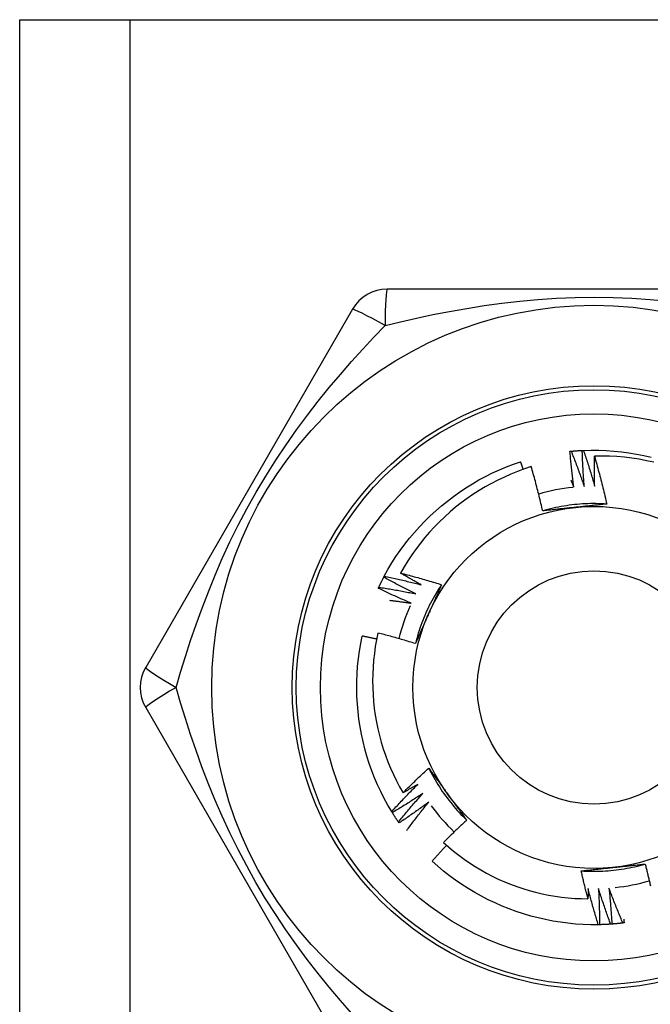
# Model space of a CAD drawing. Header units: inches. Extents: x 4.1 to 95.3, y 5.8 to 50.1.
# Tile 53 of 76: x 22.212 to 22.52, y 36.481 to 36.963. Entities that reach past the tile are written whole.
import ezdxf

# ---------------------------------------------------------------- set-up
doc = ezdxf.new("R2010")
doc.units = ezdxf.units.IN
doc.header["$MEASUREMENT"] = 0
doc.layers.add('Visible Edges(ANSI)', color=7, linetype='Continuous', lineweight=25)
doc.layers.add('Visible Tangent Edges(ANSI)', color=7, linetype='Continuous', lineweight=25)

msp = doc.modelspace()

# ---------------------------------------------------------------- linework, layer by layer
at = {"layer": 'Visible Edges(ANSI)'}
for p, q in [((22.21153, 36.96307), (22.26538, 36.96307)), ((22.21153, 19.57724), (22.21153, 36.96307)), ((22.26538, 36.96307), (22.71968, 36.96307)), ((22.59368, 36.83118), (22.39138, 36.83118)), ((22.37433, 36.82134), (22.27318, 36.64614)), ((22.38966, 36.69022), (22.38994, 36.69075)), ((22.27318, 36.62646), (22.37433, 36.45126)), ((22.39387, 36.57502), (22.39355, 36.57554)), ((22.39718, 36.56999), (22.39684, 36.57048)), ((22.49526, 36.52019), (22.49465, 36.52018))]:
    msp.add_line(p, q, dxfattribs=at)
at = {"layer": 'Visible Edges(ANSI)', "flags": 128}
for points in [[(22.48077, 36.75184), (22.4808, 36.75185), (22.48082, 36.75185), (22.48085, 36.75185), (22.48087, 36.75185), (22.4809, 36.75186), (22.48092, 36.75186), (22.48095, 36.75186), (22.48097, 36.75186), (22.481, 36.75187), (22.48102, 36.75187), (22.48105, 36.75187), (22.48107, 36.75187), (22.4811, 36.75188), (22.48112, 36.75188), (22.48115, 36.75188), (22.48117, 36.75188), (22.4812, 36.75189), (22.48122, 36.75189), (22.48125, 36.75189), (22.48127, 36.75189), (22.4813, 36.7519), (22.48132, 36.7519), (22.48135, 36.7519), (22.48137, 36.7519)], [(22.48267, 36.73423), (22.48258, 36.73496), (22.48248, 36.73569), (22.48239, 36.73643), (22.4823, 36.73716), (22.48221, 36.73789), (22.48212, 36.73862), (22.48203, 36.73936), (22.48195, 36.74009), (22.48186, 36.74082), (22.48178, 36.74156), (22.4817, 36.74229), (22.48162, 36.74302), (22.48154, 36.74376), (22.48146, 36.74449), (22.48139, 36.74523), (22.48131, 36.74596), (22.48124, 36.74669), (22.48117, 36.74743), (22.4811, 36.74816), (22.48103, 36.7489), (22.48097, 36.74964), (22.4809, 36.75037), (22.48084, 36.75111), (22.48077, 36.75184)], [(22.48137, 36.7519), (22.4816, 36.75192), (22.48182, 36.75195), (22.48205, 36.75197), (22.48227, 36.75199), (22.4825, 36.75201), (22.48273, 36.75202), (22.48295, 36.75204), (22.48318, 36.75206), (22.4834, 36.75208), (22.48363, 36.7521), (22.48385, 36.75211), (22.48408, 36.75213), (22.4843, 36.75215), (22.48453, 36.75216), (22.48475, 36.75218), (22.48498, 36.75219), (22.48521, 36.75221), (22.48543, 36.75222), (22.48566, 36.75223), (22.48588, 36.75225), (22.48611, 36.75226), (22.48633, 36.75227), (22.48656, 36.75228), (22.48679, 36.75229)], [(22.48137, 36.7519), (22.48166, 36.75119), (22.48194, 36.75047), (22.48222, 36.74976), (22.4825, 36.74904), (22.48277, 36.74833), (22.48305, 36.74761), (22.48332, 36.74689), (22.48359, 36.74617), (22.48387, 36.74546), (22.48414, 36.74474), (22.4844, 36.74402), (22.48467, 36.7433), (22.48494, 36.74258), (22.4852, 36.74185), (22.48547, 36.74113), (22.48573, 36.74041), (22.48599, 36.73969), (22.48625, 36.73896), (22.4865, 36.73824), (22.48676, 36.73751), (22.48701, 36.73679), (22.48727, 36.73606), (22.48752, 36.73534), (22.48777, 36.73461)], [(22.48679, 36.7523), (22.48681, 36.7523), (22.48684, 36.7523), (22.48686, 36.7523), (22.48689, 36.7523), (22.48691, 36.7523), (22.48694, 36.7523), (22.48696, 36.75231), (22.48699, 36.75231), (22.48701, 36.75231), (22.48704, 36.75231), (22.48706, 36.75231), (22.48709, 36.75231), (22.48711, 36.75231), (22.48714, 36.75231), (22.48716, 36.75232), (22.48719, 36.75232), (22.48721, 36.75232), (22.48724, 36.75232), (22.48726, 36.75232), (22.48729, 36.75232), (22.48731, 36.75232), (22.48734, 36.75232), (22.48736, 36.75232), (22.48739, 36.75233)], [(22.48777, 36.73461), (22.48771, 36.73535), (22.48766, 36.73608), (22.4876, 36.73682), (22.48755, 36.73755), (22.4875, 36.73829), (22.48745, 36.73902), (22.4874, 36.73976), (22.48735, 36.7405), (22.4873, 36.74123), (22.48726, 36.74197), (22.48722, 36.74271), (22.48717, 36.74344), (22.48713, 36.74418), (22.4871, 36.74492), (22.48706, 36.74566), (22.48702, 36.74639), (22.48699, 36.74713), (22.48695, 36.74787), (22.48692, 36.74861), (22.48689, 36.74934), (22.48686, 36.75008), (22.48684, 36.75082), (22.48681, 36.75156), (22.48679, 36.7523)], [(22.48739, 36.75233), (22.49111, 36.75243), (22.49483, 36.75241), (22.49854, 36.75226), (22.50225, 36.752), (22.50595, 36.75162), (22.50963, 36.75111), (22.5133, 36.7505), (22.51694, 36.74976), (22.52056, 36.74891)], [(22.48739, 36.75233), (22.48763, 36.7516), (22.48788, 36.75087), (22.48812, 36.75014), (22.48836, 36.74941), (22.4886, 36.74868), (22.48884, 36.74795), (22.48907, 36.74722), (22.48931, 36.74649), (22.48954, 36.74576), (22.48978, 36.74503), (22.49001, 36.74429), (22.49024, 36.74356), (22.49046, 36.74283), (22.49069, 36.74209), (22.49092, 36.74136), (22.49114, 36.74062), (22.49136, 36.73989), (22.49158, 36.73915), (22.4918, 36.73841), (22.49202, 36.73768), (22.49224, 36.73694), (22.49245, 36.7362), (22.49267, 36.73546), (22.49288, 36.73472)], [(22.49288, 36.73472), (22.49286, 36.73534), (22.49285, 36.73595), (22.49283, 36.73657), (22.49282, 36.73718), (22.49281, 36.7378), (22.4928, 36.73841), (22.49279, 36.73903), (22.49278, 36.73965), (22.49277, 36.74026), (22.49276, 36.74088), (22.49276, 36.74149), (22.49275, 36.74211), (22.49275, 36.74272), (22.49274, 36.74334), (22.49274, 36.74395), (22.49274, 36.74457), (22.49274, 36.74518), (22.49274, 36.7458), (22.49274, 36.74642), (22.49275, 36.74703), (22.49275, 36.74765), (22.49276, 36.74826), (22.49276, 36.74888), (22.49277, 36.74949)], [(22.52181, 36.74648), (22.51824, 36.74726), (22.51465, 36.74793), (22.51103, 36.74848), (22.5074, 36.74892), (22.50376, 36.74924), (22.5001, 36.74944), (22.49644, 36.74953), (22.49277, 36.74949)], [(22.49277, 36.74949), (22.49305, 36.74853), (22.49332, 36.74756), (22.4936, 36.74659), (22.49387, 36.74562), (22.49414, 36.74464), (22.4944, 36.74367), (22.49466, 36.7427), (22.49493, 36.74172), (22.49518, 36.74075), (22.49544, 36.73977), (22.49569, 36.7388), (22.49595, 36.73782), (22.49619, 36.73685), (22.49644, 36.73587), (22.49668, 36.73489), (22.49693, 36.73391), (22.49716, 36.73293), (22.4974, 36.73195), (22.49763, 36.73097), (22.49787, 36.72999), (22.49809, 36.729), (22.49832, 36.72802), (22.49854, 36.72704), (22.49876, 36.72605)], [(22.38994, 36.69075), (22.39174, 36.69401), (22.39365, 36.6972), (22.39565, 36.70033), (22.39776, 36.70339), (22.39997, 36.70638), (22.40227, 36.7093), (22.40467, 36.71214), (22.40715, 36.71491), (22.40972, 36.7176), (22.41237, 36.72021), (22.4151, 36.72273), (22.41792, 36.72517), (22.4208, 36.72751), (22.42376, 36.72977), (22.42678, 36.73193), (22.42988, 36.73399), (22.43303, 36.73596), (22.43625, 36.73783), (22.43952, 36.73959), (22.44285, 36.74124), (22.44623, 36.74279), (22.44966, 36.74423), (22.45313, 36.74555), (22.45665, 36.74676)], [(22.45791, 36.74303), (22.45786, 36.74319), (22.45781, 36.74334), (22.45776, 36.7435), (22.45771, 36.74366), (22.45765, 36.74381), (22.4576, 36.74397), (22.45755, 36.74412), (22.4575, 36.74428), (22.45744, 36.74443), (22.45739, 36.74459), (22.45734, 36.74474), (22.45729, 36.7449), (22.45723, 36.74505), (22.45718, 36.74521), (22.45713, 36.74536), (22.45708, 36.74552), (22.45702, 36.74567), (22.45697, 36.74583), (22.45692, 36.74598), (22.45686, 36.74614), (22.45681, 36.74629), (22.45676, 36.74645), (22.45671, 36.7466), (22.45665, 36.74676)], [(22.46182, 36.74434), (22.45848, 36.74323), (22.45517, 36.74202), (22.4519, 36.7407), (22.44867, 36.73928), (22.44549, 36.73775), (22.44236, 36.73614), (22.43929, 36.73442), (22.43628, 36.73261), (22.43333, 36.73071), (22.43043, 36.72871), (22.42761, 36.72663), (22.42485, 36.72445), (22.42215, 36.72219), (22.41953, 36.71984), (22.41698, 36.7174), (22.41451, 36.71489), (22.41212, 36.7123), (22.40982, 36.70963), (22.4076, 36.7069), (22.40548, 36.7041), (22.40344, 36.70124), (22.4015, 36.69831), (22.39965, 36.69532), (22.3979, 36.69228)], [(22.46745, 36.7227), (22.46724, 36.72361), (22.46703, 36.72452), (22.46681, 36.72543), (22.4666, 36.72633), (22.46638, 36.72724), (22.46616, 36.72815), (22.46594, 36.72905), (22.46571, 36.72995), (22.46549, 36.73086), (22.46526, 36.73176), (22.46503, 36.73266), (22.46479, 36.73357), (22.46456, 36.73447), (22.46432, 36.73537), (22.46408, 36.73627), (22.46384, 36.73717), (22.46359, 36.73807), (22.46335, 36.73896), (22.4631, 36.73986), (22.46284, 36.74076), (22.46259, 36.74166), (22.46233, 36.74255), (22.46208, 36.74345), (22.46182, 36.74434)], [(22.48124, 36.73774), (22.4813, 36.7376), (22.48136, 36.73745), (22.48142, 36.73731), (22.48148, 36.73716), (22.48154, 36.73701), (22.4816, 36.73687), (22.48166, 36.73672), (22.48172, 36.73657), (22.48178, 36.73643), (22.48184, 36.73628), (22.4819, 36.73614), (22.48196, 36.73599), (22.48202, 36.73584), (22.48208, 36.7357), (22.48214, 36.73555), (22.4822, 36.7354), (22.48226, 36.73526), (22.48232, 36.73511), (22.48238, 36.73496), (22.48244, 36.73482), (22.4825, 36.73467), (22.48256, 36.73452), (22.48262, 36.73438), (22.48267, 36.73423)], [(22.49876, 36.72605), (22.49745, 36.72613), (22.49613, 36.72619), (22.49481, 36.72623), (22.49349, 36.72626), (22.49217, 36.72626), (22.49085, 36.72624), (22.48954, 36.72621), (22.48822, 36.72615), (22.4869, 36.72608), (22.48558, 36.72599), (22.48427, 36.72588), (22.48296, 36.72575), (22.48165, 36.7256), (22.48034, 36.72543), (22.47903, 36.72524), (22.47773, 36.72503), (22.47643, 36.72481), (22.47513, 36.72456), (22.47384, 36.7243), (22.47255, 36.72402), (22.47127, 36.72372), (22.46999, 36.7234), (22.46872, 36.72306), (22.46745, 36.7227)], [(22.49876, 36.72605), (22.49812, 36.72598), (22.49748, 36.72591), (22.49684, 36.72584), (22.4962, 36.72577), (22.49555, 36.7257), (22.49491, 36.72563), (22.49427, 36.72556), (22.49363, 36.72549), (22.49298, 36.72542), (22.49234, 36.72535), (22.49169, 36.72529), (22.49105, 36.72522), (22.4904, 36.72515), (22.48976, 36.72508), (22.48911, 36.72501), (22.48846, 36.72494), (22.48782, 36.72487), (22.48717, 36.72481), (22.48652, 36.72474), (22.48587, 36.72467), (22.48522, 36.7246), (22.48457, 36.72453), (22.48392, 36.72446), (22.48327, 36.7244)], [(22.48327, 36.7244), (22.4826, 36.72433), (22.48194, 36.72426), (22.48128, 36.72419), (22.48061, 36.72412), (22.47995, 36.72405), (22.47929, 36.72398), (22.47863, 36.72391), (22.47797, 36.72384), (22.47731, 36.72377), (22.47665, 36.7237), (22.47599, 36.72363), (22.47533, 36.72356), (22.47467, 36.72349), (22.47401, 36.72342), (22.47335, 36.72335), (22.4727, 36.72327), (22.47204, 36.7232), (22.47138, 36.72313), (22.47073, 36.72306), (22.47007, 36.72299), (22.46941, 36.72292), (22.46876, 36.72285), (22.4681, 36.72278), (22.46745, 36.7227)], [(22.3979, 36.69228), (22.39874, 36.69206), (22.39958, 36.69184), (22.40042, 36.69162), (22.40126, 36.6914), (22.4021, 36.69118), (22.40293, 36.69095), (22.40377, 36.69072), (22.40461, 36.69049), (22.40544, 36.69026), (22.40628, 36.69003), (22.40711, 36.6898), (22.40795, 36.68956), (22.40878, 36.68932), (22.40961, 36.68908), (22.41044, 36.68884), (22.41128, 36.68859), (22.41211, 36.68835), (22.41294, 36.6881), (22.41377, 36.68785), (22.4146, 36.6876), (22.41543, 36.68735), (22.41626, 36.68709), (22.41709, 36.68683), (22.41792, 36.68658)], [(22.4079, 36.68655), (22.40748, 36.68678), (22.40706, 36.68702), (22.40664, 36.68725), (22.40622, 36.68748), (22.4058, 36.68772), (22.40538, 36.68795), (22.40496, 36.68819), (22.40455, 36.68842), (22.40413, 36.68866), (22.40371, 36.6889), (22.40329, 36.68914), (22.40288, 36.68937), (22.40246, 36.68961), (22.40205, 36.68985), (22.40163, 36.69009), (22.40122, 36.69033), (22.4008, 36.69057), (22.40039, 36.69082), (22.39997, 36.69106), (22.39956, 36.6913), (22.39914, 36.69154), (22.39873, 36.69179), (22.39832, 36.69203), (22.3979, 36.69228)], [(22.38726, 36.68535), (22.38735, 36.68556), (22.38745, 36.68576), (22.38754, 36.68597), (22.38764, 36.68617), (22.38774, 36.68638), (22.38784, 36.68658), (22.38793, 36.68678), (22.38803, 36.68699), (22.38813, 36.68719), (22.38823, 36.68739), (22.38833, 36.6876), (22.38843, 36.6878), (22.38853, 36.688), (22.38863, 36.6882), (22.38873, 36.6884), (22.38884, 36.68861), (22.38894, 36.68881), (22.38904, 36.68901), (22.38914, 36.68921), (22.38925, 36.68941), (22.38935, 36.68961), (22.38946, 36.68981), (22.38956, 36.69001), (22.38967, 36.69021)], [(22.4054, 36.68209), (22.40474, 36.68241), (22.40408, 36.68274), (22.40341, 36.68306), (22.40275, 36.68339), (22.40209, 36.68372), (22.40143, 36.68405), (22.40077, 36.68438), (22.40011, 36.68471), (22.39946, 36.68505), (22.3988, 36.68538), (22.39814, 36.68572), (22.39749, 36.68606), (22.39683, 36.6864), (22.39618, 36.68674), (22.39552, 36.68708), (22.39487, 36.68742), (22.39421, 36.68777), (22.39356, 36.68811), (22.39291, 36.68846), (22.39226, 36.68881), (22.39161, 36.68916), (22.39096, 36.68951), (22.39031, 36.68986), (22.38966, 36.69022)], [(22.38994, 36.69075), (22.39069, 36.69059), (22.39145, 36.69043), (22.3922, 36.69027), (22.39295, 36.69011), (22.3937, 36.68994), (22.39445, 36.68978), (22.3952, 36.68961), (22.39595, 36.68944), (22.3967, 36.68927), (22.39744, 36.6891), (22.39819, 36.68893), (22.39894, 36.68876), (22.39969, 36.68858), (22.40044, 36.6884), (22.40118, 36.68822), (22.40193, 36.68804), (22.40268, 36.68786), (22.40342, 36.68768), (22.40417, 36.68749), (22.40492, 36.68731), (22.40566, 36.68712), (22.40641, 36.68693), (22.40715, 36.68674), (22.4079, 36.68655)], [(22.41792, 36.68658), (22.41719, 36.68548), (22.41648, 36.68436), (22.41578, 36.68324), (22.4151, 36.68211), (22.41444, 36.68097), (22.4138, 36.67982), (22.41317, 36.67866), (22.41255, 36.67749), (22.41196, 36.67632), (22.41138, 36.67513), (22.41082, 36.67393), (22.41028, 36.67273), (22.40975, 36.67152), (22.40924, 36.67031), (22.40875, 36.66908), (22.40828, 36.66785), (22.40783, 36.66661), (22.40739, 36.66537), (22.40697, 36.66412), (22.40657, 36.66286), (22.40619, 36.6616), (22.40583, 36.66033), (22.40548, 36.65906), (22.40516, 36.65778)], [(22.41792, 36.68658), (22.41766, 36.68599), (22.4174, 36.68539), (22.41714, 36.6848), (22.41688, 36.68421), (22.41662, 36.68362), (22.41636, 36.68303), (22.41609, 36.68244), (22.41583, 36.68185), (22.41557, 36.68125), (22.41531, 36.68066), (22.41505, 36.68007), (22.41478, 36.67948), (22.41452, 36.67888), (22.41426, 36.67829), (22.41399, 36.6777), (22.41373, 36.6771), (22.41346, 36.67651), (22.4132, 36.67591), (22.41293, 36.67531), (22.41267, 36.67472), (22.4124, 36.67412), (22.41214, 36.67352), (22.41187, 36.67293), (22.4116, 36.67233)], [(22.387, 36.68481), (22.38701, 36.68483), (22.38702, 36.68485), (22.38703, 36.68487), (22.38704, 36.6849), (22.38705, 36.68492), (22.38706, 36.68494), (22.38708, 36.68497), (22.38709, 36.68499), (22.3871, 36.68501), (22.38711, 36.68503), (22.38712, 36.68506), (22.38713, 36.68508), (22.38714, 36.6851), (22.38715, 36.68513), (22.38716, 36.68515), (22.38717, 36.68517), (22.38718, 36.68519), (22.38719, 36.68522), (22.3872, 36.68524), (22.38721, 36.68526), (22.38722, 36.68528), (22.38723, 36.68531), (22.38724, 36.68533), (22.38726, 36.68535)], [(22.40314, 36.67751), (22.40246, 36.67779), (22.40179, 36.67808), (22.40111, 36.67838), (22.40043, 36.67867), (22.39975, 36.67896), (22.39908, 36.67926), (22.3984, 36.67955), (22.39773, 36.67985), (22.39705, 36.68015), (22.39638, 36.68045), (22.3957, 36.68076), (22.39503, 36.68106), (22.39436, 36.68136), (22.39369, 36.68167), (22.39302, 36.68198), (22.39235, 36.68229), (22.39168, 36.6826), (22.39101, 36.68291), (22.39034, 36.68322), (22.38967, 36.68354), (22.389, 36.68385), (22.38833, 36.68417), (22.38767, 36.68449), (22.387, 36.68481)], [(22.38726, 36.68535), (22.38801, 36.68523), (22.38877, 36.68511), (22.38953, 36.68499), (22.39029, 36.68487), (22.39105, 36.68474), (22.3918, 36.68462), (22.39256, 36.68449), (22.39332, 36.68436), (22.39407, 36.68423), (22.39483, 36.6841), (22.39559, 36.68396), (22.39634, 36.68383), (22.3971, 36.68369), (22.39786, 36.68355), (22.39861, 36.68341), (22.39937, 36.68327), (22.40012, 36.68313), (22.40088, 36.68298), (22.40163, 36.68284), (22.40239, 36.68269), (22.40314, 36.68254), (22.40389, 36.68239), (22.40465, 36.68224), (22.4054, 36.68209)], [(22.39255, 36.67895), (22.393, 36.6789), (22.39344, 36.67884), (22.39388, 36.67879), (22.39432, 36.67873), (22.39476, 36.67867), (22.3952, 36.67862), (22.39565, 36.67856), (22.39609, 36.6785), (22.39653, 36.67844), (22.39697, 36.67838), (22.39741, 36.67832), (22.39785, 36.67826), (22.39829, 36.6782), (22.39873, 36.67814), (22.39918, 36.67808), (22.39962, 36.67802), (22.40006, 36.67796), (22.4005, 36.67789), (22.40094, 36.67783), (22.40138, 36.67777), (22.40182, 36.6777), (22.40226, 36.67764), (22.4027, 36.67757), (22.40314, 36.67751)], [(22.4116, 36.67233), (22.41133, 36.67172), (22.41106, 36.67111), (22.41079, 36.6705), (22.41052, 36.66989), (22.41025, 36.66928), (22.40998, 36.66867), (22.40971, 36.66806), (22.40944, 36.66746), (22.40917, 36.66685), (22.4089, 36.66624), (22.40863, 36.66564), (22.40836, 36.66503), (22.40809, 36.66443), (22.40782, 36.66382), (22.40756, 36.66322), (22.40729, 36.66261), (22.40702, 36.66201), (22.40675, 36.6614), (22.40649, 36.6608), (22.40622, 36.66019), (22.40595, 36.65959), (22.40569, 36.65899), (22.40542, 36.65838), (22.40516, 36.65778)], [(22.38679, 36.66293), (22.38611, 36.65963), (22.38553, 36.65631), (22.38506, 36.65297), (22.38469, 36.64961), (22.38443, 36.64624), (22.38427, 36.64287), (22.38421, 36.63948), (22.38426, 36.6361), (22.38442, 36.63272), (22.38468, 36.62935), (22.38505, 36.626), (22.38552, 36.62266), (22.3861, 36.61934), (22.38678, 36.61604), (22.38756, 36.61276), (22.38844, 36.6095), (22.38943, 36.60627), (22.39052, 36.60308), (22.39171, 36.59991), (22.393, 36.59678), (22.39439, 36.5937), (22.39587, 36.59066), (22.39745, 36.58768), (22.39912, 36.58475)], [(22.40516, 36.65778), (22.4044, 36.65801), (22.40364, 36.65825), (22.40288, 36.65848), (22.40211, 36.6587), (22.40135, 36.65893), (22.40059, 36.65916), (22.39983, 36.65938), (22.39906, 36.6596), (22.3983, 36.65982), (22.39753, 36.66004), (22.39677, 36.66026), (22.396, 36.66047), (22.39524, 36.66069), (22.39447, 36.6609), (22.39371, 36.66111), (22.39294, 36.66132), (22.39217, 36.66153), (22.3914, 36.66173), (22.39064, 36.66194), (22.38987, 36.66214), (22.3891, 36.66234), (22.38833, 36.66254), (22.38756, 36.66274), (22.38679, 36.66293)], [(22.39355, 36.57554), (22.39166, 36.57874), (22.38987, 36.582), (22.38819, 36.58532), (22.38663, 36.58869), (22.38517, 36.59211), (22.38382, 36.59557), (22.38259, 36.59908), (22.38146, 36.60262), (22.38045, 36.6062), (22.37955, 36.60981), (22.37876, 36.61345), (22.37809, 36.6171), (22.37753, 36.62078), (22.37709, 36.62447), (22.37676, 36.62818), (22.37655, 36.63189), (22.37646, 36.63561), (22.37648, 36.63933), (22.37663, 36.64304), (22.37689, 36.64675), (22.37727, 36.65045), (22.37777, 36.65413), (22.3784, 36.6578), (22.37914, 36.66144)], [(22.38617, 36.65994), (22.38588, 36.66001), (22.38559, 36.66007), (22.38529, 36.66014), (22.385, 36.6602), (22.38471, 36.66026), (22.38442, 36.66033), (22.38412, 36.66039), (22.38383, 36.66046), (22.38354, 36.66052), (22.38324, 36.66058), (22.38295, 36.66064), (22.38266, 36.66071), (22.38237, 36.66077), (22.38207, 36.66083), (22.38178, 36.66089), (22.38149, 36.66096), (22.38119, 36.66102), (22.3809, 36.66108), (22.38061, 36.66114), (22.38031, 36.6612), (22.38002, 36.66126), (22.37973, 36.66132), (22.37943, 36.66138), (22.37914, 36.66144)], [(22.39912, 36.58475), (22.39963, 36.58526), (22.40014, 36.58578), (22.40066, 36.58629), (22.40117, 36.5868), (22.40169, 36.58731), (22.40221, 36.58782), (22.40273, 36.58833), (22.40324, 36.58883), (22.40376, 36.58934), (22.40429, 36.58985), (22.40481, 36.59035), (22.40533, 36.59085), (22.40585, 36.59136), (22.40638, 36.59186), (22.40691, 36.59236), (22.40743, 36.59286), (22.40796, 36.59336), (22.40849, 36.59385), (22.40902, 36.59435), (22.40955, 36.59485), (22.41008, 36.59534), (22.41061, 36.59584), (22.41115, 36.59633), (22.41168, 36.59682)], [(22.41168, 36.59682), (22.41206, 36.5963), (22.41244, 36.59578), (22.41283, 36.59526), (22.41321, 36.59474), (22.41359, 36.59422), (22.41397, 36.5937), (22.41435, 36.59317), (22.41473, 36.59265), (22.41512, 36.59213), (22.4155, 36.5916), (22.41588, 36.59108), (22.41626, 36.59056), (22.41664, 36.59003), (22.41703, 36.58951), (22.41741, 36.58898), (22.41779, 36.58846), (22.41817, 36.58793), (22.41856, 36.5874), (22.41894, 36.58688), (22.41932, 36.58635), (22.41971, 36.58582), (22.42009, 36.58529), (22.42048, 36.58476), (22.42086, 36.58423)], [(22.41168, 36.59682), (22.41227, 36.59564), (22.41288, 36.59447), (22.4135, 36.59331), (22.41414, 36.59215), (22.4148, 36.59101), (22.41547, 36.58987), (22.41616, 36.58875), (22.41687, 36.58764), (22.41759, 36.58653), (22.41833, 36.58544), (22.41908, 36.58436), (22.41985, 36.58328), (22.42063, 36.58222), (22.42143, 36.58117), (22.42225, 36.58014), (22.42308, 36.57911), (22.42392, 36.5781), (22.42478, 36.5771), (22.42566, 36.57611), (22.42655, 36.57514), (22.42745, 36.57418), (22.42837, 36.57323), (22.4293, 36.57229), (22.43024, 36.57137)], [(22.39355, 36.57554), (22.39407, 36.5761), (22.39458, 36.57667), (22.3951, 36.57724), (22.39563, 36.5778), (22.39615, 36.57836), (22.39667, 36.57892), (22.3972, 36.57949), (22.39772, 36.58005), (22.39825, 36.58061), (22.39878, 36.58116), (22.3993, 36.58172), (22.39983, 36.58228), (22.40036, 36.58283), (22.4009, 36.58339), (22.40143, 36.58394), (22.40196, 36.58449), (22.4025, 36.58504), (22.40304, 36.58559), (22.40357, 36.58614), (22.40411, 36.58669), (22.40465, 36.58724), (22.40519, 36.58779), (22.40574, 36.58833), (22.40628, 36.58887)], [(22.40628, 36.58887), (22.40598, 36.5887), (22.40569, 36.58853), (22.40539, 36.58835), (22.40509, 36.58818), (22.40479, 36.588), (22.4045, 36.58783), (22.4042, 36.58766), (22.4039, 36.58748), (22.4036, 36.58731), (22.40331, 36.58714), (22.40301, 36.58696), (22.40271, 36.58679), (22.40241, 36.58662), (22.40211, 36.58645), (22.40181, 36.58628), (22.40152, 36.58611), (22.40122, 36.58594), (22.40092, 36.58577), (22.40062, 36.5856), (22.40032, 36.58543), (22.40002, 36.58526), (22.39972, 36.58509), (22.39942, 36.58492), (22.39912, 36.58475)], [(22.40886, 36.58446), (22.40824, 36.58405), (22.40763, 36.58365), (22.40701, 36.58324), (22.40639, 36.58284), (22.40577, 36.58244), (22.40515, 36.58204), (22.40453, 36.58164), (22.40391, 36.58124), (22.40329, 36.58084), (22.40267, 36.58044), (22.40204, 36.58005), (22.40142, 36.57966), (22.40079, 36.57926), (22.40017, 36.57887), (22.39954, 36.57848), (22.39891, 36.57809), (22.39829, 36.5777), (22.39766, 36.57732), (22.39703, 36.57693), (22.3964, 36.57655), (22.39576, 36.57617), (22.39513, 36.57578), (22.3945, 36.5754), (22.39387, 36.57502)], [(22.39684, 36.57048), (22.39732, 36.57107), (22.39781, 36.57167), (22.3983, 36.57226), (22.39879, 36.57285), (22.39928, 36.57344), (22.39978, 36.57403), (22.40027, 36.57461), (22.40077, 36.5752), (22.40127, 36.57579), (22.40176, 36.57637), (22.40226, 36.57696), (22.40276, 36.57754), (22.40326, 36.57812), (22.40377, 36.5787), (22.40427, 36.57928), (22.40478, 36.57986), (22.40528, 36.58044), (22.40579, 36.58102), (22.4063, 36.58159), (22.40681, 36.58217), (22.40732, 36.58274), (22.40783, 36.58332), (22.40834, 36.58389), (22.40886, 36.58446)], [(22.42086, 36.58423), (22.42126, 36.58369), (22.42165, 36.58315), (22.42204, 36.58261), (22.42243, 36.58207), (22.42282, 36.58153), (22.42322, 36.58099), (22.42361, 36.58045), (22.424, 36.57992), (22.42439, 36.57938), (22.42478, 36.57884), (22.42517, 36.57831), (22.42556, 36.57777), (22.42595, 36.57724), (22.42634, 36.5767), (22.42673, 36.57617), (22.42712, 36.57563), (22.42751, 36.5751), (22.4279, 36.57457), (22.42829, 36.57403), (22.42868, 36.5735), (22.42907, 36.57297), (22.42946, 36.57244), (22.42985, 36.57191), (22.43024, 36.57137)], [(22.41166, 36.58019), (22.41107, 36.57975), (22.41047, 36.57931), (22.40988, 36.57888), (22.40928, 36.57844), (22.40868, 36.57801), (22.40809, 36.57758), (22.40749, 36.57714), (22.40689, 36.57671), (22.40629, 36.57628), (22.40569, 36.57586), (22.40508, 36.57543), (22.40448, 36.575), (22.40388, 36.57458), (22.40327, 36.57416), (22.40267, 36.57373), (22.40206, 36.57331), (22.40145, 36.57289), (22.40085, 36.57247), (22.40024, 36.57206), (22.39963, 36.57164), (22.39902, 36.57122), (22.3984, 36.57081), (22.39779, 36.5704), (22.39718, 36.56999)], [(22.4009, 36.5663), (22.40133, 36.56689), (22.40177, 36.56748), (22.40221, 36.56806), (22.40265, 36.56865), (22.40309, 36.56923), (22.40353, 36.56982), (22.40397, 36.5704), (22.40441, 36.57098), (22.40486, 36.57156), (22.4053, 36.57214), (22.40575, 36.57272), (22.4062, 36.5733), (22.40665, 36.57388), (22.4071, 36.57446), (22.40755, 36.57503), (22.408, 36.57561), (22.40846, 36.57619), (22.40891, 36.57676), (22.40937, 36.57733), (22.40982, 36.57791), (22.41028, 36.57848), (22.41074, 36.57905), (22.4112, 36.57962), (22.41166, 36.58019)], [(22.39684, 36.57048), (22.39671, 36.57067), (22.39658, 36.57085), (22.39645, 36.57104), (22.39633, 36.57123), (22.3962, 36.57142), (22.39607, 36.5716), (22.39595, 36.57179), (22.39582, 36.57198), (22.3957, 36.57217), (22.39557, 36.57236), (22.39545, 36.57255), (22.39533, 36.57274), (22.3952, 36.57293), (22.39508, 36.57311), (22.39496, 36.5733), (22.39483, 36.5735), (22.39471, 36.57369), (22.39459, 36.57388), (22.39447, 36.57407), (22.39435, 36.57426), (22.39423, 36.57445), (22.39411, 36.57464), (22.39399, 36.57483), (22.39387, 36.57503)], [(22.43024, 36.57137), (22.42976, 36.57093), (22.42928, 36.57048), (22.4288, 36.57003), (22.42832, 36.56958), (22.42784, 36.56912), (22.42736, 36.56867), (22.42688, 36.56822), (22.4264, 36.56776), (22.42593, 36.56731), (22.42545, 36.56685), (22.42498, 36.5664), (22.42451, 36.56594), (22.42403, 36.56548), (22.42356, 36.56502), (22.42309, 36.56456), (22.42262, 36.5641), (22.42215, 36.56364), (22.42168, 36.56318), (22.42122, 36.56271), (22.42075, 36.56225), (22.42028, 36.56178), (22.41982, 36.56132), (22.41935, 36.56085), (22.41889, 36.56038)], [(22.42042, 36.55902), (22.42012, 36.5587), (22.41982, 36.55839), (22.41952, 36.55807), (22.41922, 36.55775), (22.41892, 36.55744), (22.41862, 36.55712), (22.41832, 36.5568), (22.41803, 36.55649), (22.41773, 36.55617), (22.41743, 36.55585), (22.41714, 36.55553), (22.41684, 36.55521), (22.41655, 36.55489), (22.41625, 36.55457), (22.41596, 36.55425), (22.41566, 36.55393), (22.41537, 36.55361), (22.41508, 36.55329), (22.41478, 36.55297), (22.41449, 36.55265), (22.4142, 36.55232), (22.4139, 36.552), (22.41361, 36.55168), (22.41332, 36.55136)], [(22.41889, 36.56038), (22.42131, 36.55824), (22.4238, 36.55617), (22.42634, 36.55417), (22.42895, 36.55226), (22.43161, 36.55043), (22.43433, 36.54868), (22.43709, 36.54702), (22.43992, 36.54544), (22.44279, 36.54395), (22.4457, 36.54254), (22.44867, 36.54123), (22.45167, 36.54), (22.45471, 36.53887), (22.45777, 36.53784), (22.46087, 36.5369), (22.46399, 36.53606), (22.46713, 36.53532), (22.47029, 36.53468), (22.47348, 36.53413), (22.47668, 36.53369), (22.47989, 36.53334), (22.48312, 36.53309), (22.48635, 36.53295), (22.48959, 36.5329)], [(22.49465, 36.52018), (22.49093, 36.52017), (22.48722, 36.52029), (22.48351, 36.52053), (22.47981, 36.52089), (22.47612, 36.52137), (22.47245, 36.52196), (22.4688, 36.52268), (22.46518, 36.52351), (22.46158, 36.52445), (22.45802, 36.52551), (22.45448, 36.52667), (22.45099, 36.52795), (22.44754, 36.52934), (22.44413, 36.53083), (22.44077, 36.53243), (22.43747, 36.53413), (22.43422, 36.53594), (22.43103, 36.53784), (22.4279, 36.53985), (22.42484, 36.54196), (22.42185, 36.54417), (22.41893, 36.54647), (22.41608, 36.54886), (22.41332, 36.55136)], [(22.48629, 36.54654), (22.48761, 36.54646), (22.48893, 36.5464), (22.49024, 36.54636), (22.49156, 36.54634), (22.49288, 36.54634), (22.4942, 36.54635), (22.49552, 36.54639), (22.49684, 36.54644), (22.49816, 36.54651), (22.49947, 36.54661), (22.50079, 36.54672), (22.5021, 36.54685), (22.50341, 36.547), (22.50472, 36.54717), (22.50602, 36.54735), (22.50733, 36.54756), (22.50863, 36.54779), (22.50992, 36.54803), (22.51122, 36.54829), (22.5125, 36.54858), (22.51379, 36.54888), (22.51507, 36.5492), (22.51634, 36.54954), (22.51761, 36.54989)], [(22.48629, 36.54654), (22.48693, 36.54661), (22.48758, 36.54668), (22.48822, 36.54675), (22.48886, 36.54682), (22.4895, 36.54689), (22.49014, 36.54696), (22.49079, 36.54703), (22.49143, 36.5471), (22.49207, 36.54717), (22.49272, 36.54724), (22.49336, 36.54731), (22.49401, 36.54738), (22.49465, 36.54745), (22.4953, 36.54752), (22.49595, 36.54758), (22.49659, 36.54765), (22.49724, 36.54772), (22.49789, 36.54779), (22.49854, 36.54786), (22.49918, 36.54793), (22.49983, 36.54799), (22.50048, 36.54806), (22.50114, 36.54813), (22.50179, 36.5482)], [(22.50179, 36.5482), (22.50245, 36.54827), (22.50312, 36.54834), (22.50378, 36.54841), (22.50444, 36.54848), (22.50511, 36.54855), (22.50577, 36.54862), (22.50643, 36.54869), (22.50709, 36.54876), (22.50775, 36.54883), (22.50841, 36.5489), (22.50907, 36.54897), (22.50973, 36.54904), (22.51039, 36.54911), (22.51105, 36.54918), (22.5117, 36.54925), (22.51236, 36.54932), (22.51302, 36.54939), (22.51368, 36.54946), (22.51433, 36.54953), (22.51499, 36.5496), (22.51564, 36.54968), (22.5163, 36.54975), (22.51695, 36.54982), (22.51761, 36.54989)], [(22.51761, 36.54989), (22.51773, 36.54938), (22.51784, 36.54888), (22.51796, 36.54837), (22.51808, 36.54786), (22.5182, 36.54735), (22.51832, 36.54684), (22.51844, 36.54634), (22.51856, 36.54583), (22.51868, 36.54532), (22.51881, 36.54482), (22.51893, 36.54431), (22.51905, 36.5438), (22.51918, 36.5433), (22.5193, 36.54279), (22.51943, 36.54228), (22.51956, 36.54178), (22.51969, 36.54127), (22.51981, 36.54077), (22.51994, 36.54026), (22.52007, 36.53976), (22.5202, 36.53925)], [(22.48959, 36.5329), (22.48945, 36.53347), (22.4893, 36.53403), (22.48916, 36.5346), (22.48901, 36.53517), (22.48887, 36.53573), (22.48872, 36.5363), (22.48858, 36.53687), (22.48844, 36.53743), (22.4883, 36.538), (22.48816, 36.53857), (22.48802, 36.53914), (22.48788, 36.53971), (22.48775, 36.54027), (22.48761, 36.54084), (22.48747, 36.54141), (22.48734, 36.54198), (22.48721, 36.54255), (22.48707, 36.54312), (22.48694, 36.54369), (22.48681, 36.54426), (22.48668, 36.54483), (22.48655, 36.5454), (22.48642, 36.54597), (22.48629, 36.54654)], [(22.48962, 36.53791), (22.48962, 36.5377), (22.48962, 36.5375), (22.48962, 36.53729), (22.48962, 36.53708), (22.48962, 36.53687), (22.48962, 36.53666), (22.48962, 36.53645), (22.48962, 36.53624), (22.48962, 36.53603), (22.48962, 36.53583), (22.48962, 36.53562), (22.48962, 36.53541), (22.48962, 36.5352), (22.48961, 36.53499), (22.48961, 36.53478), (22.48961, 36.53457), (22.48961, 36.53436), (22.48961, 36.53415), (22.48961, 36.53395), (22.4896, 36.53374), (22.4896, 36.53353), (22.4896, 36.53332), (22.4896, 36.53311), (22.48959, 36.5329)], [(22.49465, 36.52018), (22.49443, 36.52091), (22.4942, 36.52164), (22.49398, 36.52238), (22.49376, 36.52311), (22.49354, 36.52385), (22.49332, 36.52459), (22.4931, 36.52532), (22.49289, 36.52606), (22.49267, 36.5268), (22.49246, 36.52753), (22.49225, 36.52827), (22.49204, 36.52901), (22.49183, 36.52975), (22.49162, 36.53049), (22.49141, 36.53123), (22.49121, 36.53197), (22.491, 36.53271), (22.4908, 36.53345), (22.4906, 36.5342), (22.4904, 36.53494), (22.49021, 36.53568), (22.49001, 36.53643), (22.48981, 36.53717), (22.48962, 36.53791)], [(22.49473, 36.5379), (22.49477, 36.53716), (22.49481, 36.53642), (22.49484, 36.53568), (22.49488, 36.53495), (22.49491, 36.53421), (22.49494, 36.53347), (22.49497, 36.53274), (22.495, 36.532), (22.49503, 36.53126), (22.49505, 36.53052), (22.49508, 36.52979), (22.4951, 36.52905), (22.49512, 36.52831), (22.49514, 36.52757), (22.49516, 36.52683), (22.49517, 36.5261), (22.49519, 36.52536), (22.4952, 36.52462), (22.49522, 36.52388), (22.49523, 36.52314), (22.49524, 36.5224), (22.49524, 36.52167), (22.49525, 36.52093), (22.49526, 36.52019)], [(22.50068, 36.52044), (22.50041, 36.52116), (22.50015, 36.52188), (22.49989, 36.52261), (22.49963, 36.52333), (22.49937, 36.52405), (22.49912, 36.52478), (22.49886, 36.5255), (22.49861, 36.52623), (22.49835, 36.52695), (22.4981, 36.52768), (22.49785, 36.5284), (22.4976, 36.52913), (22.49736, 36.52986), (22.49711, 36.53059), (22.49687, 36.53132), (22.49662, 36.53204), (22.49638, 36.53277), (22.49614, 36.5335), (22.4959, 36.53423), (22.49567, 36.53497), (22.49543, 36.5357), (22.4952, 36.53643), (22.49496, 36.53716), (22.49473, 36.5379)], [(22.49984, 36.53814), (22.49991, 36.53741), (22.49999, 36.53667), (22.50006, 36.53594), (22.50013, 36.53521), (22.50021, 36.53447), (22.50028, 36.53374), (22.50034, 36.533), (22.50041, 36.53227), (22.50048, 36.53153), (22.50054, 36.5308), (22.5006, 36.53006), (22.50066, 36.52933), (22.50072, 36.52859), (22.50078, 36.52785), (22.50084, 36.52712), (22.50089, 36.52638), (22.50094, 36.52565), (22.501, 36.52491), (22.50105, 36.52417), (22.5011, 36.52343), (22.50114, 36.5227), (22.50119, 36.52196), (22.50124, 36.52122), (22.50128, 36.52049)], [(22.50668, 36.52102), (22.50638, 36.52173), (22.50608, 36.52243), (22.50578, 36.52314), (22.50549, 36.52385), (22.50519, 36.52456), (22.5049, 36.52527), (22.5046, 36.52598), (22.50431, 36.52669), (22.50402, 36.5274), (22.50373, 36.52811), (22.50345, 36.52883), (22.50316, 36.52954), (22.50288, 36.53025), (22.50259, 36.53097), (22.50231, 36.53168), (22.50203, 36.5324), (22.50175, 36.53311), (22.50147, 36.53383), (22.5012, 36.53455), (22.50092, 36.53527), (22.50065, 36.53598), (22.50038, 36.5367), (22.50011, 36.53742), (22.49984, 36.53814)], [(22.50708, 36.52287), (22.50709, 36.52279), (22.5071, 36.52272), (22.5071, 36.52264), (22.50711, 36.52257), (22.50712, 36.5225), (22.50713, 36.52242), (22.50714, 36.52235), (22.50715, 36.52228), (22.50716, 36.5222), (22.50716, 36.52213), (22.50717, 36.52205), (22.50718, 36.52198), (22.50719, 36.52191), (22.5072, 36.52183), (22.50721, 36.52176), (22.50721, 36.52169), (22.50722, 36.52161), (22.50723, 36.52154), (22.50724, 36.52147), (22.50725, 36.52139), (22.50725, 36.52132), (22.50726, 36.52124), (22.50727, 36.52117), (22.50728, 36.5211)], [(22.50068, 36.52044), (22.50045, 36.52043), (22.50023, 36.52041), (22.5, 36.5204), (22.49978, 36.52038), (22.49955, 36.52037), (22.49932, 36.52036), (22.4991, 36.52034), (22.49887, 36.52033), (22.49865, 36.52032), (22.49842, 36.52031), (22.49819, 36.5203), (22.49797, 36.52028), (22.49774, 36.52027), (22.49752, 36.52026), (22.49729, 36.52026), (22.49707, 36.52025), (22.49684, 36.52024), (22.49661, 36.52023), (22.49639, 36.52022), (22.49616, 36.52022), (22.49594, 36.52021), (22.49571, 36.5202), (22.49548, 36.5202), (22.49526, 36.52019)], [(22.50128, 36.52049), (22.50125, 36.52048), (22.50123, 36.52048), (22.5012, 36.52048), (22.50118, 36.52048), (22.50115, 36.52048), (22.50113, 36.52047), (22.5011, 36.52047), (22.50108, 36.52047), (22.50105, 36.52047), (22.50103, 36.52047), (22.501, 36.52047), (22.50098, 36.52046), (22.50095, 36.52046), (22.50093, 36.52046), (22.5009, 36.52046), (22.50088, 36.52046), (22.50085, 36.52045), (22.50083, 36.52045), (22.5008, 36.52045), (22.50078, 36.52045), (22.50075, 36.52045), (22.50073, 36.52045), (22.5007, 36.52044), (22.50068, 36.52044)], [(22.50668, 36.52102), (22.50646, 36.52099), (22.50623, 36.52097), (22.50601, 36.52094), (22.50578, 36.52091), (22.50556, 36.52089), (22.50533, 36.52086), (22.50511, 36.52084), (22.50488, 36.52082), (22.50466, 36.52079), (22.50443, 36.52077), (22.50421, 36.52075), (22.50398, 36.52072), (22.50376, 36.5207), (22.50353, 36.52068), (22.50331, 36.52066), (22.50308, 36.52064), (22.50286, 36.52062), (22.50263, 36.5206), (22.50241, 36.52058), (22.50218, 36.52056), (22.50196, 36.52054), (22.50173, 36.52053), (22.50151, 36.52051), (22.50128, 36.52049)], [(22.50728, 36.5211), (22.50725, 36.52109), (22.50723, 36.52109), (22.5072, 36.52109), (22.50718, 36.52108), (22.50715, 36.52108), (22.50713, 36.52108), (22.5071, 36.52107), (22.50708, 36.52107), (22.50705, 36.52107), (22.50703, 36.52106), (22.507, 36.52106), (22.50698, 36.52106), (22.50695, 36.52106), (22.50693, 36.52105), (22.5069, 36.52105), (22.50688, 36.52105), (22.50685, 36.52104), (22.50683, 36.52104), (22.5068, 36.52104), (22.50678, 36.52103), (22.50675, 36.52103), (22.50673, 36.52103), (22.5067, 36.52102), (22.50668, 36.52102)]]:
    msp.add_lwpolyline(points, dxfattribs=at)
at = {"layer": 'Visible Edges(ANSI)'}
for radius in [0.18701, 0.13386, 0.08858]:
    msp.add_circle((22.49253, 36.6363), radius, dxfattribs=at)
for centre, radius, start, end in [((22.39138, 36.81149), 0.01969, 90, 150), ((22.49253, 36.6363), 0.09843, 96.0181, 105.9569), ((22.49253, 36.6363), 0.09843, 156.0181, 165.9569), ((22.29023, 36.6363), 0.01969, 150, 210), ((22.49253, 36.6363), 0.09843, 216.0181, 225.9569), ((22.49253, 36.6363), 0.09843, 276.0181, 285.9569)]:
    msp.add_arc(centre, radius, start, end, dxfattribs=at)
at = {"layer": 'Visible Tangent Edges(ANSI)'}
msp.add_line((22.26538, 36.96307), (22.26538, 19.57724), dxfattribs=at)
at = {"layer": 'Visible Tangent Edges(ANSI)', "flags": 128}
for points in [[(22.39028, 36.8134), (22.3979, 36.81525), (22.40572, 36.81704), (22.41372, 36.81874), (22.4219, 36.82033), (22.43024, 36.8218), (22.43875, 36.82314), (22.4474, 36.82432), (22.45619, 36.82532), (22.46511, 36.82613), (22.47415, 36.82673), (22.4833, 36.82711), (22.49255, 36.82724), (22.50184, 36.82712), (22.51101, 36.82674), (22.52006, 36.82614), (22.52897, 36.82533)], [(22.28803, 36.6363), (22.29024, 36.64382), (22.2926, 36.65149), (22.29513, 36.65927), (22.29784, 36.66716), (22.30074, 36.67513), (22.30384, 36.68316), (22.30715, 36.69125), (22.31068, 36.69937), (22.31443, 36.7075), (22.31843, 36.71563), (22.32268, 36.72374), (22.32719, 36.73181), (22.33193, 36.73977), (22.33683, 36.74752), (22.34188, 36.75505), (22.34703, 36.76237), (22.35229, 36.76947), (22.35763, 36.77636), (22.36303, 36.78304), (22.36847, 36.78951), (22.37394, 36.79578), (22.37941, 36.80185), (22.38486, 36.80772), (22.39028, 36.8134)], [(22.37393, 36.47683), (22.36846, 36.48312), (22.36301, 36.48962), (22.3576, 36.49632), (22.35225, 36.50323), (22.34698, 36.51034), (22.34182, 36.51766), (22.33678, 36.52519), (22.33188, 36.53292), (22.32715, 36.54086), (22.32262, 36.54895), (22.31836, 36.55707), (22.31436, 36.5652), (22.3106, 36.57333), (22.30708, 36.58143), (22.30379, 36.5895), (22.3007, 36.59752), (22.29781, 36.60547), (22.29511, 36.61334), (22.29259, 36.62111), (22.29024, 36.62877), (22.28803, 36.6363)]]:
    msp.add_lwpolyline(points, dxfattribs=at)
at = {"layer": 'Visible Tangent Edges(ANSI)'}
for radius in [0.14764, 0.14567, 0.05709]:
    msp.add_circle((22.49253, 36.6363), radius, dxfattribs=at)
for centre, major_axis, start_param, end_param in [((22.39138, 36.81149), (0, 0.01969), 0, 1.474012), ((22.39138, 36.81149), (-0.01705, 0.00984), 4.809173, 6.283185), ((22.29023, 36.6363), (-0.01705, 0.00984), 0, 1.474012), ((22.29023, 36.6363), (-0.01705, -0.00984), 4.809173, 6.283185)]:
    msp.add_ellipse(centre, major_axis=major_axis, ratio=0.056054, start_param=start_param, end_param=end_param, dxfattribs=at)

doc.saveas('drawing.dxf')
